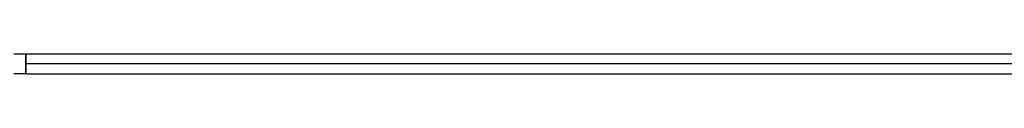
# Paper-space layout '_Derecha' of a CAD drawing. Header units: millimetres. Extents: x -1808 to 138, y -70 to 65.
# Tile 2 of 19: x -356.12 to -108.95, y -2.64 to 2.36. Entities that reach past the tile are written whole.
import ezdxf

# ---------------------------------------------------------------- set-up
doc = ezdxf.new("R2010")
doc.units = ezdxf.units.MM

psp = doc.layouts.new('_Derecha')

# ---------------------------------------------------------------- linework, layer by layer
at = {"color": 7, "linetype": 'Continuous', "lineweight": 25}
for p, q in [((-354.57, 2.36), (-357.57, 2.36)), ((-354.58, 2.32), (-354.57, 2.36)), ((-354.57, 2.36), (-354.57, 2.36)), ((-21.42, -0.06), (-354.51, -0.06)), ((-354.57, -2.64), (-357.57, -2.64)), ((-354.57, -2.64), (-354.58, -2.6)), ((-354.57, -2.64), (-354.56, -2.6)), ((-354.57, -2.64), (-354.56, -2.64)), ((-354.57, -2.64), (-354.57, -2.64)), ((-354.53, -2.64), (-354.54, -2.64))]:
    psp.add_line(p, q, dxfattribs=at)
at = {"color": 7, "linetype": 'Continuous', "lineweight": 25, "flags": 128}
for points in [[(-21.12, 2.36), (-179.71, 2.36), (-354.57, 2.36)], [(-354.56, -2.64), (-182.42, -2.64), (-21.15, -2.64)]]:
    psp.add_lwpolyline(points, dxfattribs=at)
at = {"color": 7, "linetype": 'Continuous', "lineweight": 25}
for points, knots in [([(-354.58, 2.35), (-354.58, 2.34), (-354.6, 2.3), (-354.62, 2.09), (-354.65, 1.61), (-354.66, 1), (-354.66, 0.38), (-354.66, -0.22), (-354.66, -0.91), (-354.65, -1.59), (-354.64, -2.11), (-354.61, -2.48), (-354.59, -2.57), (-354.58, -2.62)], [0, 0, 0, 0, 0.039662, 0.136596, 0.237818, 0.361488, 0.430264, 0.503494, 0.609581, 0.711037, 0.807867, 0.900077, 1, 1, 1, 1]), ([(-354.57, 2.36), (-354.57, 2.36), (-354.57, 2.36), (-354.57, 2.36), (-354.57, 2.36), (-354.58, 2.35), (-354.58, 2.35)], [0, 0, 0, 0, 0.0849164, 0.231341, 0.7087035, 1, 1, 1, 1]), ([(-354.55, 2.35), (-354.56, 2.36), (-354.56, 2.36), (-354.57, 2.36), (-354.57, 2.36), (-354.57, 2.36)], [0, 0, 0, 0, 0.640289, 0.959929, 1, 1, 1, 1]), ([(-354.55, 2.34), (-354.55, 2.35), (-354.55, 2.35), (-354.55, 2.35), (-354.55, 2.35), (-354.55, 2.35), (-354.55, 2.35), (-354.56, 2.36), (-354.56, 2.36), (-354.57, 2.36), (-354.57, 2.36), (-354.57, 2.36), (-354.57, 2.36)], [0, 0, 0, 0, 0.1503992, 0.1888353, 0.198861, 0.2015757, 0.2023585, 0.2027583, 0.7628276, 0.9216822, 0.9708675, 1, 1, 1, 1]), ([(-354.51, -0.06), (-354.51, 0.26), (-354.51, 0.83), (-354.51, 1.36), (-354.51, 1.6), (-354.51, 1.65), (-354.51, 1.66), (-354.51, 1.67), (-354.51, 1.67), (-354.51, 1.67), (-354.51, 1.67), (-354.51, 1.78), (-354.52, 1.93), (-354.52, 2.07), (-354.52, 2.13), (-354.53, 2.16), (-354.53, 2.17), (-354.53, 2.18), (-354.53, 2.18), (-354.53, 2.2), (-354.53, 2.26), (-354.54, 2.31), (-354.55, 2.34), (-354.55, 2.34)], [0, 0, 0, 0, 0.2702442, 0.4733359, 0.5243759, 0.5371234, 0.540329, 0.5411421, 0.5413513, 0.5414066, 0.541422, 0.5414291, 0.6772269, 0.7452076, 0.7792033, 0.7962052, 0.8081185, 0.8115166, 0.8125768, 0.813211, 0.8573371, 0.9492973, 1, 1, 1, 1]), ([(-354.56, -2.6), (-354.55, -2.57), (-354.53, -2.52), (-354.52, -2.29), (-354.51, -2.16), (-354.51, -2.1), (-354.51, -2.08), (-354.51, -2.04), (-354.51, -1.98), (-354.51, -1.92), (-354.51, -1.9), (-354.51, -1.9), (-354.51, -1.77), (-354.51, -1.63), (-354.51, -1.46), (-354.51, -1.43), (-354.51, -1.34), (-354.51, -1.24), (-354.51, -1.12), (-354.51, -1.07), (-354.51, -0.9), (-354.51, -0.65), (-354.51, -0.36), (-354.51, -0.2), (-354.51, -0.12), (-354.51, -0.08), (-354.51, -0.07), (-354.51, -0.06), (-354.51, -0.06)], [0, 0, 0, 0, 0.2084278, 0.3194587, 0.377129, 0.3930077, 0.3976926, 0.4002022, 0.4523144, 0.4663597, 0.4703433, 0.4715762, 0.4723032, 0.6037731, 0.6137815, 0.630516, 0.6334099, 0.6933066, 0.7224248, 0.731142, 0.7359697, 0.8671847, 0.9334869, 0.9667566, 0.9901229, 0.9967435, 0.9987919, 1, 1, 1, 1]), ([(-354.6, -2.64), (-354.59, -2.64), (-354.59, -2.64), (-354.58, -2.64), (-354.58, -2.64), (-354.58, -2.64), (-354.57, -2.64), (-354.57, -2.64), (-354.57, -2.64), (-354.56, -2.64), (-354.57, -2.64), (-354.57, -2.63)], [0, 0, 0, 0, 0.188491, 0.236952, 0.260736, 0.284201, 0.295851, 0.307708, 0.332407, 0.358163, 1, 1, 1, 1]), ([(-354.58, -2.62), (-354.58, -2.63), (-354.57, -2.63), (-354.57, -2.64), (-354.57, -2.64), (-354.57, -2.64), (-354.57, -2.64)], [0, 0, 0, 0, 0.729313, 0.921999, 0.991248, 1, 1, 1, 1]), ([(-354.53, -2.64), (-354.54, -2.64), (-354.54, -2.64), (-354.55, -2.64), (-354.56, -2.64), (-354.56, -2.64), (-354.56, -2.64), (-354.56, -2.64), (-354.56, -2.64), (-354.57, -2.64), (-354.57, -2.64), (-354.57, -2.63), (-354.56, -2.63), (-354.56, -2.63)], [0, 0, 0, 0, 0.066369, 0.099586, 0.131827, 0.13517, 0.1383, 0.144454, 0.151114, 0.158487, 0.251917, 0.500692, 1, 1, 1, 1]), ([(-354.57, -2.64), (-354.57, -2.64), (-354.57, -2.64), (-354.57, -2.64), (-354.57, -2.64)], [0, 0, 0, 0, 0.56, 1, 1, 1, 1])]:
    psp.add_open_spline(points, degree=3, knots=knots, dxfattribs=at)

doc.saveas('drawing.dxf')
